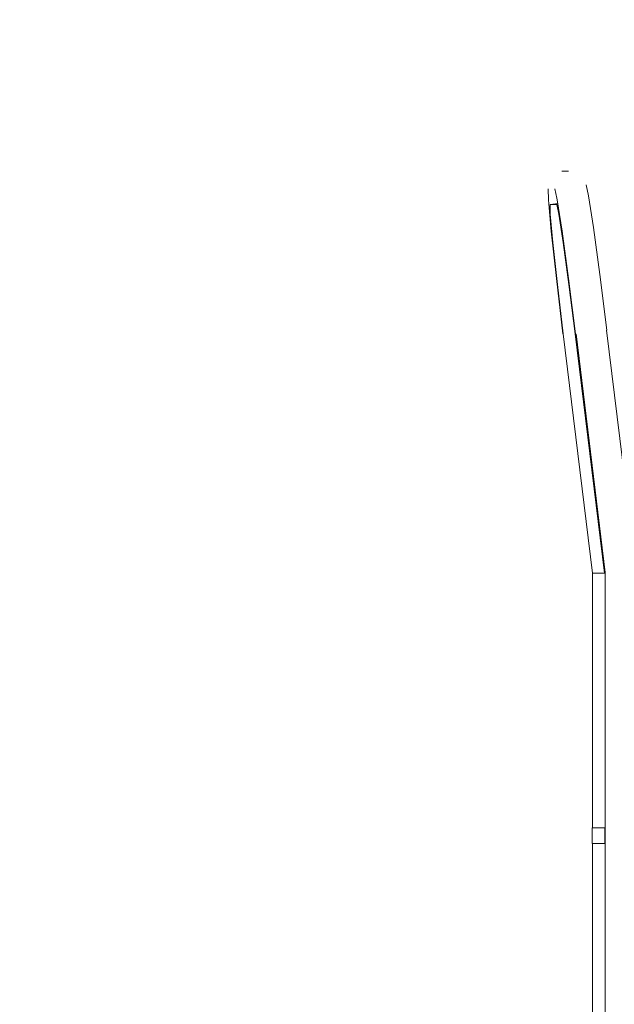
# Model space of a CAD drawing. Header units: millimetres. Extents: x -30280 to 100171, y -17460 to 4378.
# Tile 116 of 256: x 67280 to 67656, y -13188 to -12565. Entities that reach past the tile are written whole.
import ezdxf

# ---------------------------------------------------------------- set-up
doc = ezdxf.new("R2010")
doc.units = ezdxf.units.MM
doc.header["$MEASUREMENT"] = 0
doc.linetypes.add('Wipeout_Contour', pattern=[1000, 0, -1000])
doc.layers.add('Nuevo_09_EI_Mobiliari general', color=7, linetype='Continuous')
doc.layers.add('Nuevo_Ventanas Archicad', color=7, linetype='Continuous')
doc.layers.add('Nuevo_09_EI_Mobiliari general_Pluma_Nº__1', color=7, linetype='Continuous', lineweight=5)

# ---------------------------------------------------------------- blocks, each defined once
blk = doc.blocks.new('Elem Sección_267_3', base_point=(91863.52, -13459.98))
at = {"color": 254, "linetype": 'Wipeout_Contour', "lineweight": 0, "ltscale": 16159881.49324171}
blk.add_wipeout([(65040.03, -11399.98), (65040.03, -13409.98), (65787.04, -13409.98), (65787.04, -13085.98), (65786.83, -13085.98), (65786.83, -13075.98), (65787.04, -13075.98), (65787.04, -12914.54), (65768.54, -12763.8), (65768.33, -12763.82), (65764.16, -12728.69), (65760.92, -12698.9), (65759.09, -12679), (65758.96, -12672.01), (65759.07, -12670.89), (65758.94, -12669.77), (65759.3, -12668.7), (65759.41, -12667.58), (65760, -12666.62), (65760.37, -12665.56), (65761.15, -12664.75), (65761.74, -12663.79), (65762.69, -12663.18), (65763.48, -12662.38), (65764.54, -12661.99), (65765.49, -12661.39), (65766.61, -12661.25), (65767.66, -12660.87), (65769.72, -12660.87), (65769.9, -12660.84), (65769.97, -12660.87), (65771.87, -12660.87), (65772.99, -12660.98), (65774.11, -12660.84), (65775.18, -12661.21), (65776.3, -12661.32), (65777.26, -12661.91), (65778.32, -12662.27), (65779.13, -12663.06), (65780.09, -12663.65), (65780.7, -12664.6), (65781.5, -12665.39), (65781.88, -12666.45), (65782.49, -12667.39), (65782.63, -12668.51), (65783.01, -12669.57), (65784.6, -12676.56), (65787.65, -12696.46), (65791.72, -12726.25), (65796.18, -12761.38), (65795.98, -12761.41), (65814.26, -12910.31), (65814.31, -12910.3), (65814.4, -12910.3), (65814.63, -12913.93), (65814.63, -13059.98), (66062.2, -13059.98), (66062.2, -12734.98), (66027.2, -12734.98), (66027.2, -12709.98), (66677.2, -12709.98), (66677.2, -12734.98), (66642.2, -12734.98), (66642.2, -13059.98), (66889.78, -13059.98), (66889.78, -12913.93), (66890, -12910.3), (66890.09, -12910.3), (66890.15, -12910.31), (66908.43, -12761.41), (66908.23, -12761.38), (66912.69, -12726.25), (66916.75, -12696.46), (66919.81, -12676.56), (66921.4, -12669.57), (66921.78, -12668.51), (66921.92, -12667.39), (66922.52, -12666.45), (66922.91, -12665.39), (66923.71, -12664.6), (66924.32, -12663.65), (66925.28, -12663.06), (66926.08, -12662.27), (66927.15, -12661.91), (66928.11, -12661.32), (66929.23, -12661.21), (66930.3, -12660.84), (66931.42, -12660.98), (66932.54, -12660.87), (66934.44, -12660.87), (66934.5, -12660.84), (66934.69, -12660.87), (66936.74, -12660.87), (66937.8, -12661.25), (66938.92, -12661.39), (66939.87, -12661.99), (66940.93, -12662.38), (66941.72, -12663.18), (66942.66, -12663.79), (66943.25, -12664.75), (66944.04, -12665.56), (66944.4, -12666.62), (66944.99, -12667.58), (66945.11, -12668.7), (66945.47, -12669.77), (66945.33, -12670.89), (66945.45, -12672.01), (66945.32, -12679), (66943.49, -12698.9), (66940.24, -12728.69), (66936.07, -12763.82), (66935.87, -12763.8), (66917.37, -12914.54), (66917.37, -13075.98), (66917.57, -13075.98), (66917.57, -13085.98), (66917.37, -13085.98), (66917.37, -13409.98), (67642.15, -13409.98), (67642.15, -13085.98), (67641.94, -13085.98), (67641.94, -13075.98), (67642.15, -13075.98), (67642.15, -12914.54), (67623.64, -12763.8), (67623.44, -12763.82), (67619.27, -12728.69), (67616.03, -12698.9), (67614.2, -12679), (67614.07, -12672.01), (67614.18, -12670.89), (67614.04, -12669.77), (67614.4, -12668.7), (67614.52, -12667.58), (67615.11, -12666.62), (67615.47, -12665.56), (67616.26, -12664.75), (67616.85, -12663.79), (67617.8, -12663.18), (67618.59, -12662.38), (67619.65, -12661.99), (67620.59, -12661.39), (67621.71, -12661.25), (67622.77, -12660.87), (67624.83, -12660.87), (67625.01, -12660.84), (67625.08, -12660.87), (67626.98, -12660.87), (67628.1, -12660.98), (67629.21, -12660.84), (67630.28, -12661.21), (67631.4, -12661.32), (67632.36, -12661.91), (67633.43, -12662.27), (67634.23, -12663.06), (67635.19, -12663.65), (67635.8, -12664.6), (67636.61, -12665.39), (67636.99, -12666.45), (67637.6, -12667.39), (67637.73, -12668.51), (67638.12, -12669.57), (67639.7, -12676.56), (67642.76, -12696.46), (67646.83, -12726.25), (67651.28, -12761.38), (67651.08, -12761.41), (67669.36, -12910.31), (67669.42, -12910.3), (67669.51, -12910.3), (67669.73, -12913.93), (67669.73, -13059.98), (67917.31, -13059.98), (67917.31, -12734.98), (67882.31, -12734.98), (67882.31, -12709.98), (68532.31, -12709.98), (68532.31, -12734.98), (68497.31, -12734.98), (68497.31, -13059.98), (68744.89, -13059.98), (68744.89, -12913.93), (68745.11, -12910.3), (68745.2, -12910.3), (68745.26, -12910.31), (68763.54, -12761.41), (68763.33, -12761.38), (68767.79, -12726.25), (68771.86, -12696.46), (68774.92, -12676.56), (68776.5, -12669.57), (68776.88, -12668.51), (68777.02, -12667.39), (68777.63, -12666.45), (68778.01, -12665.39), (68778.82, -12664.6), (68779.43, -12663.65), (68780.39, -12663.06), (68781.19, -12662.27), (68782.26, -12661.91), (68783.22, -12661.32), (68784.34, -12661.21), (68785.4, -12660.84), (68786.52, -12660.98), (68787.64, -12660.87), (68789.54, -12660.87), (68789.61, -12660.84), (68789.79, -12660.87), (68791.85, -12660.87), (68792.91, -12661.25), (68794.03, -12661.39), (68794.97, -12661.99), (68796.03, -12662.38), (68796.82, -12663.18), (68797.77, -12663.79), (68798.36, -12664.75), (68799.15, -12665.56), (68799.51, -12666.62), (68800.1, -12667.58), (68800.21, -12668.7), (68800.58, -12669.77), (68800.44, -12670.89), (68800.55, -12672.01), (68800.42, -12679), (68798.59, -12698.9), (68795.35, -12728.69), (68791.18, -12763.82), (68790.98, -12763.8), (68772.47, -12914.54), (68772.47, -13075.98), (68772.68, -13075.98), (68772.68, -13085.98), (68772.47, -13085.98), (68772.47, -13409.98), (69099.33, -13409.98), (69099.33, -11399.98)], dxfattribs=at).dxf.layer = 'Nuevo_Ventanas Archicad'
blk = doc.blocks.new('Elem Sección_270_3', base_point=(91863.52, -13459.98))
at = {"color": 254, "linetype": 'Wipeout_Contour', "lineweight": 0, "ltscale": 275190.381965}
blk.add_wipeout([(67620.21, -12681.33), (67615.28, -12681.94), (67619.49, -12681.94), (67620.29, -12681.84)], dxfattribs=at).dxf.layer = 'Nuevo_09_EI_Mobiliari general'
at = {"color": 254, "linetype": 'Wipeout_Contour', "lineweight": 0, "ltscale": 344380.798704}
blk.add_wipeout([(67642.15, -13075.98), (67642.24, -13075.98), (67642.24, -12915.14), (67642.22, -12915.14), (67642.15, -12914.54)], dxfattribs=at).dxf.layer = 'Nuevo_09_EI_Mobiliari general'
at = {"color": 254, "linetype": 'Wipeout_Contour', "lineweight": 0, "ltscale": 551309.202963}
blk.add_wipeout([(67650.14, -13457.98), (67650.24, -13457.98), (67650.24, -12914.52), (67650.14, -12914.52), (67650.14, -13075.98), (67650.19, -13075.98), (67650.19, -13085.98), (67650.14, -13085.98)], dxfattribs=at).dxf.layer = 'Nuevo_09_EI_Mobiliari general'
at = {"color": 254, "linetype": 'Wipeout_Contour', "lineweight": 0, "ltscale": 275728.699588}
blk.add_wipeout([(67642.15, -13457.98), (67642.24, -13457.98), (67642.24, -13085.98), (67642.15, -13085.98)], dxfattribs=at).dxf.layer = 'Nuevo_09_EI_Mobiliari general'
at = {"color": 254, "linetype": 'Wipeout_Contour', "lineweight": 0, "ltscale": 275199.740872}
blk.add_wipeout([(67619.49, -12681.94), (67620.9, -12688.17), (67621.26, -12688.12), (67620.29, -12681.84)], dxfattribs=at).dxf.layer = 'Nuevo_09_EI_Mobiliari general'
at = {"color": 254, "linetype": 'Wipeout_Contour', "lineweight": 0, "ltscale": 275699.494965}
blk.add_wipeout([(67650.24, -13457.98), (67652.25, -13457.98), (67652.25, -12914.4), (67650.24, -12914.52)], dxfattribs=at).dxf.layer = 'Nuevo_09_EI_Mobiliari general'
at = {"color": 254, "linetype": 'Wipeout_Contour', "lineweight": 0, "ltscale": 344416.902578}
blk.add_wipeout([(67642.24, -13075.98), (67643.26, -13075.98), (67644.25, -13075.98), (67644.25, -12915.14), (67642.24, -12915.14)], dxfattribs=at).dxf.layer = 'Nuevo_09_EI_Mobiliari general'
at = {"color": 254, "linetype": 'Wipeout_Contour', "lineweight": 0, "ltscale": 344630.139286}
blk.add_wipeout([(67642.24, -13457.98), (67644.25, -13457.98), (67644.25, -13085.98), (67643.26, -13085.98), (67642.24, -13085.98)], dxfattribs=at).dxf.layer = 'Nuevo_09_EI_Mobiliari general'
at = {"color": 254, "linetype": 'Wipeout_Contour', "lineweight": 0, "ltscale": 344021.185658}
blk.add_wipeout([(67620.9, -12688.17), (67623.63, -12705.92), (67623.87, -12705.89), (67622.91, -12698.9), (67621.26, -12688.12)], dxfattribs=at).dxf.layer = 'Nuevo_09_EI_Mobiliari general'
at = {"color": 254, "linetype": 'Wipeout_Contour', "lineweight": 0, "ltscale": 275710.324867}
blk.add_wipeout([(67652.25, -13457.98), (67655.78, -13457.98), (67655.78, -12914.19), (67652.25, -12914.4)], dxfattribs=at).dxf.layer = 'Nuevo_09_EI_Mobiliari general'
at = {"color": 254, "linetype": 'Wipeout_Contour', "lineweight": 0, "ltscale": 275532.198631}
blk.add_wipeout([(67644.25, -13075.98), (67647.79, -13075.98), (67647.79, -12915.14), (67644.25, -12915.14)], dxfattribs=at).dxf.layer = 'Nuevo_09_EI_Mobiliari general'
at = {"color": 254, "linetype": 'Wipeout_Contour', "lineweight": 0, "ltscale": 275743.718198}
blk.add_wipeout([(67644.25, -13457.98), (67647.79, -13457.98), (67647.79, -13085.98), (67644.25, -13085.98)], dxfattribs=at).dxf.layer = 'Nuevo_09_EI_Mobiliari general'
at = {"color": 254, "linetype": 'Wipeout_Contour', "lineweight": 0, "ltscale": 344059.287386}
blk.add_wipeout([(67623.63, -12705.92), (67627.26, -12732.48), (67627.46, -12732.46), (67626.98, -12728.69), (67623.87, -12705.89)], dxfattribs=at).dxf.layer = 'Nuevo_09_EI_Mobiliari general'
at = {"color": 254, "linetype": 'Wipeout_Contour', "lineweight": 0, "ltscale": 275725.681534}
blk.add_wipeout([(67655.78, -13457.98), (67660.14, -13457.98), (67660.14, -12913.93), (67655.78, -12913.93)], dxfattribs=at).dxf.layer = 'Nuevo_09_EI_Mobiliari general'
at = {"color": 254, "linetype": 'Wipeout_Contour', "lineweight": 0, "ltscale": 344414.927275}
blk.add_wipeout([(67647.79, -12915.14), (67647.79, -13075.98), (67650.14, -13075.98), (67650.14, -12915.1), (67649.81, -12915.14)], dxfattribs=at).dxf.layer = 'Nuevo_09_EI_Mobiliari general'
at = {"color": 254, "linetype": 'Wipeout_Contour', "lineweight": 0, "ltscale": 275755.287925}
blk.add_wipeout([(67650.14, -13085.98), (67647.79, -13085.98), (67647.79, -13457.98), (67650.14, -13457.98)], dxfattribs=at).dxf.layer = 'Nuevo_09_EI_Mobiliari general'
at = {"color": 254, "linetype": 'Wipeout_Contour', "lineweight": 0, "ltscale": 344220.857903}
blk.add_wipeout([(67631.64, -12763.8), (67650.14, -12914.52), (67650.24, -12914.52), (67631.73, -12763.79), (67631.71, -12763.79)], dxfattribs=at).dxf.layer = 'Nuevo_09_EI_Mobiliari general'
at = {"color": 254, "linetype": 'Wipeout_Contour', "lineweight": 0, "ltscale": 275596.377107}
blk.add_wipeout([(67641.94, -13075.98), (67641.94, -13085.98), (67649.94, -13085.98), (67649.94, -13075.98)], dxfattribs=at).dxf.layer = 'Nuevo_09_EI_Mobiliari general'
at = {"layer": 'Nuevo_09_EI_Mobiliari general_Pluma_Nº__1', "color": 7, "linetype": 'Continuous', "lineweight": 5}
for p, q in [((67641.94, -13085.98), (67641.94, -13075.98)), ((67642.15, -13457.98), (67642.15, -13085.98))]:
    blk.add_line(p, q, dxfattribs=at)
at = {"color": 254, "linetype": 'Wipeout_Contour', "lineweight": 0, "ltscale": 413052.125065}
blk.add_wipeout([(67631.73, -12763.79), (67650.24, -12914.52), (67652.25, -12914.4), (67633.73, -12763.55), (67632.51, -12763.7), (67632.24, -12763.73)], dxfattribs=at).dxf.layer = 'Nuevo_09_EI_Mobiliari general'
at = {"color": 254, "linetype": 'Wipeout_Contour', "lineweight": 0, "ltscale": 275612.577008}
blk.add_wipeout([(67650.19, -13075.98), (67649.94, -13075.98), (67649.94, -13085.98), (67650.19, -13085.98)], dxfattribs=at).dxf.layer = 'Nuevo_09_EI_Mobiliari general'
at = {"layer": 'Nuevo_09_EI_Mobiliari general_Pluma_Nº__1', "color": 7, "linetype": 'Continuous', "lineweight": 5}
for p, q in [((67641.94, -13075.98), (67649.94, -13075.98)), ((67649.94, -13075.98), (67650.19, -13075.98)), ((67649.94, -13085.98), (67649.94, -13075.98)), ((67650.19, -13075.98), (67650.19, -13085.98)), ((67641.94, -13085.98), (67649.94, -13085.98)), ((67649.94, -13085.98), (67650.19, -13085.98)), ((67650.14, -13457.98), (67650.14, -13085.98))]:
    blk.add_line(p, q, dxfattribs=at)
at = {"color": 254, "linetype": 'Wipeout_Contour', "lineweight": 0, "ltscale": 275409.600193}
blk.add_wipeout([(67655.78, -12914.19), (67637.24, -12763.13), (67633.73, -12763.55), (67652.25, -12914.4)], dxfattribs=at).dxf.layer = 'Nuevo_09_EI_Mobiliari general'
at = {"color": 254, "linetype": 'Wipeout_Contour', "lineweight": 0, "ltscale": 206477.856254}
blk.add_wipeout([(67632.24, -12763.73), (67631.71, -12763.79), (67631.73, -12763.79)], dxfattribs=at).dxf.layer = 'Nuevo_09_EI_Mobiliari general'
at = {"color": 254, "linetype": 'Wipeout_Contour', "lineweight": 0, "ltscale": 344301.820649}
blk.add_wipeout([(67641.57, -12762.6), (67637.24, -12763.13), (67655.78, -12914.19), (67655.78, -12913.93), (67660.14, -12913.93)], dxfattribs=at).dxf.layer = 'Nuevo_09_EI_Mobiliari general'
at = {"color": 254, "linetype": 'Wipeout_Contour', "lineweight": 0, "ltscale": 275281.493}
blk.add_wipeout([(67627.26, -12732.48), (67631.23, -12763.82), (67631.44, -12763.8), (67627.46, -12732.46)], dxfattribs=at).dxf.layer = 'Nuevo_09_EI_Mobiliari general'
at = {"color": 254, "linetype": 'Wipeout_Contour', "lineweight": 0, "ltscale": 344321.26514}
blk.add_wipeout([(67645.85, -12762.07), (67641.57, -12762.6), (67660.14, -12913.93), (67659.92, -12911.5), (67664.13, -12910.98)], dxfattribs=at).dxf.layer = 'Nuevo_09_EI_Mobiliari general'
at = {"color": 254, "linetype": 'Wipeout_Contour', "lineweight": 0, "ltscale": 344339.422063}
blk.add_wipeout([(67645.85, -12762.07), (67664.13, -12910.98), (67664.28, -12910.96), (67667.53, -12910.55), (67649.25, -12761.65)], dxfattribs=at).dxf.layer = 'Nuevo_09_EI_Mobiliari general'
at = {"color": 254, "linetype": 'Wipeout_Contour', "lineweight": 0, "ltscale": 482040.592422}
blk.add_wipeout([(67649.25, -12761.65), (67667.53, -12910.55), (67667.68, -12910.54), (67669.36, -12910.32), (67651.08, -12761.41), (67650.62, -12761.47), (67650.39, -12761.5)], dxfattribs=at).dxf.layer = 'Nuevo_09_EI_Mobiliari general'
at = {"color": 254, "linetype": 'Wipeout_Contour', "lineweight": 0, "ltscale": 206531.567923}
blk.add_wipeout([(67650.62, -12761.47), (67651.08, -12761.41), (67651.06, -12761.41)], dxfattribs=at).dxf.layer = 'Nuevo_09_EI_Mobiliari general'
at = {"color": 254, "linetype": 'Wipeout_Contour', "lineweight": 0, "ltscale": 481917.038735}
blk.add_wipeout([(67631.23, -12763.82), (67649.81, -12915.14), (67650.14, -12915.1), (67650.14, -12914.52), (67631.64, -12763.8), (67631.44, -12763.82), (67631.44, -12763.8)], dxfattribs=at).dxf.layer = 'Nuevo_09_EI_Mobiliari general'
at = {"color": 254, "linetype": 'Wipeout_Contour', "lineweight": 0, "ltscale": 275423.243946}
blk.add_wipeout([(67651.06, -12761.41), (67651.08, -12761.41), (67669.36, -12910.31), (67651.08, -12761.41)], dxfattribs=at).dxf.layer = 'Nuevo_09_EI_Mobiliari general'
at = {"color": 254, "linetype": 'Wipeout_Contour', "lineweight": 0, "ltscale": 825800.869909}
blk.add_wipeout([(67615.28, -12681.94), (67615.4, -12688.17), (67617.03, -12705.92), (67619.93, -12732.48), (67623.64, -12763.82), (67642.22, -12915.14), (67649.81, -12915.14), (67631.23, -12763.82), (67627.26, -12732.48), (67623.63, -12705.92), (67620.9, -12688.17), (67619.49, -12681.94)], dxfattribs=at).dxf.layer = 'Nuevo_09_EI_Mobiliari general'
at = {"layer": 'Nuevo_09_EI_Mobiliari general_Pluma_Nº__1', "color": 7, "linetype": 'Continuous', "lineweight": 5}
for p, q in [((67642.15, -13075.98), (67642.15, -12914.54)), ((67650.14, -13075.98), (67650.14, -12914.52)), ((67649.81, -12915.14), (67642.22, -12915.14)), ((67649.81, -12915.14), (67650.14, -12915.1))]:
    blk.add_line(p, q, dxfattribs=at)
at = {"color": 254, "linetype": 'Wipeout_Contour', "lineweight": 0, "ltscale": 275281.155807}
blk.add_wipeout([(67627.84, -12726.92), (67626.98, -12728.69), (67631.44, -12763.82), (67632.51, -12763.7)], dxfattribs=at).dxf.layer = 'Nuevo_09_EI_Mobiliari general'
at = {"color": 254, "linetype": 'Wipeout_Contour', "lineweight": 0, "ltscale": 275239.424152}
blk.add_wipeout([(67622.91, -12698.9), (67626.98, -12728.69), (67627.84, -12726.92), (67623.58, -12695.73)], dxfattribs=at).dxf.layer = 'Nuevo_09_EI_Mobiliari general'
at = {"color": 254, "linetype": 'Wipeout_Contour', "lineweight": 0, "ltscale": 275206.311097}
blk.add_wipeout([(67619.85, -12679), (67622.91, -12698.9), (67623.58, -12695.73), (67620.38, -12674.9)], dxfattribs=at).dxf.layer = 'Nuevo_09_EI_Mobiliari general'
at = {"color": 254, "linetype": 'Wipeout_Contour', "lineweight": 0, "ltscale": 275287.707761}
blk.add_wipeout([(67627.84, -12726.92), (67632.51, -12763.7), (67635.33, -12763.36), (67630.5, -12725.26)], dxfattribs=at).dxf.layer = 'Nuevo_09_EI_Mobiliari general'
at = {"color": 254, "linetype": 'Wipeout_Contour', "lineweight": 0, "ltscale": 275186.81851}
blk.add_wipeout([(67618.27, -12672.01), (67619.85, -12679), (67620.38, -12674.9), (67618.72, -12667.58)], dxfattribs=at).dxf.layer = 'Nuevo_09_EI_Mobiliari general'
at = {"color": 254, "linetype": 'Wipeout_Contour', "lineweight": 0, "ltscale": 275244.255572}
blk.add_wipeout([(67623.58, -12695.73), (67627.84, -12726.92), (67630.5, -12725.26), (67626.09, -12692.95)], dxfattribs=at).dxf.layer = 'Nuevo_09_EI_Mobiliari general'
at = {"color": 254, "linetype": 'Wipeout_Contour', "lineweight": 0, "ltscale": 275209.778185}
blk.add_wipeout([(67620.38, -12674.9), (67623.58, -12695.73), (67626.09, -12692.95), (67622.77, -12671.37)], dxfattribs=at).dxf.layer = 'Nuevo_09_EI_Mobiliari general'
at = {"color": 254, "linetype": 'Wipeout_Contour', "lineweight": 0, "ltscale": 275300.200973}
blk.add_wipeout([(67630.5, -12725.26), (67635.33, -12763.36), (67639.35, -12762.87), (67634.43, -12724.04)], dxfattribs=at).dxf.layer = 'Nuevo_09_EI_Mobiliari general'
at = {"color": 254, "linetype": 'Wipeout_Contour', "lineweight": 0, "ltscale": 344057.685168}
blk.add_wipeout([(67619.27, -12728.69), (67623.44, -12763.82), (67623.64, -12763.8), (67619.93, -12732.48), (67619.55, -12729.02)], dxfattribs=at).dxf.layer = 'Nuevo_09_EI_Mobiliari general'
at = {"layer": 'Nuevo_09_EI_Mobiliari general_Pluma_Nº__1', "color": 7, "linetype": 'Continuous', "lineweight": 5}
for p, q in [((67623.64, -12763.82), (67619.93, -12732.48)), ((67627.26, -12732.48), (67631.23, -12763.82))]:
    blk.add_line(p, q, dxfattribs=at)
at = {"color": 254, "linetype": 'Wipeout_Contour', "lineweight": 0, "ltscale": 275189.482318}
blk.add_wipeout([(67618.72, -12667.58), (67620.38, -12674.9), (67622.77, -12671.37), (67621.05, -12663.79)], dxfattribs=at).dxf.layer = 'Nuevo_09_EI_Mobiliari general'
at = {"color": 254, "linetype": 'Wipeout_Contour', "lineweight": 0, "ltscale": 275255.560326}
blk.add_wipeout([(67626.09, -12692.95), (67630.5, -12725.26), (67634.43, -12724.04), (67629.93, -12691.11)], dxfattribs=at).dxf.layer = 'Nuevo_09_EI_Mobiliari general'
at = {"color": 254, "linetype": 'Wipeout_Contour', "lineweight": 0, "ltscale": 344011.610557}
blk.add_wipeout([(67616.03, -12698.9), (67619.27, -12728.69), (67619.55, -12729.02), (67617.03, -12705.92), (67616.47, -12699.82)], dxfattribs=at).dxf.layer = 'Nuevo_09_EI_Mobiliari general'
at = {"layer": 'Nuevo_09_EI_Mobiliari general_Pluma_Nº__1', "color": 7, "linetype": 'Continuous', "lineweight": 5}
for p, q in [((67619.93, -12732.48), (67617.03, -12705.92)), ((67623.44, -12763.82), (67619.27, -12728.69))]:
    blk.add_line(p, q, dxfattribs=at)
at = {"color": 254, "linetype": 'Wipeout_Contour', "lineweight": 0, "ltscale": 275220.141913}
blk.add_wipeout([(67622.77, -12671.37), (67626.09, -12692.95), (67629.93, -12691.11), (67626.55, -12669.11)], dxfattribs=at).dxf.layer = 'Nuevo_09_EI_Mobiliari general'
at = {"color": 254, "linetype": 'Wipeout_Contour', "lineweight": 0, "ltscale": 275316.156432}
blk.add_wipeout([(67634.43, -12724.04), (67639.35, -12762.87), (67643.77, -12762.33), (67638.84, -12723.49)], dxfattribs=at).dxf.layer = 'Nuevo_09_EI_Mobiliari general'
at = {"layer": 'Nuevo_09_EI_Mobiliari general_Pluma_Nº__1', "color": 7, "linetype": 'Continuous', "lineweight": 5}
blk.add_line((67631.44, -12763.82), (67626.98, -12728.69), dxfattribs=at)
at = {"color": 254, "linetype": 'Wipeout_Contour', "lineweight": 0, "ltscale": 275199.295155}
blk.add_wipeout([(67621.05, -12663.79), (67622.77, -12671.37), (67626.55, -12669.11), (67624.8, -12661.39)], dxfattribs=at).dxf.layer = 'Nuevo_09_EI_Mobiliari general'
at = {"color": 254, "linetype": 'Wipeout_Contour', "lineweight": 0, "ltscale": 275188.981696}
blk.add_wipeout([(67619.61, -12677.93), (67616.99, -12677.93), (67619.97, -12679.77), (67619.85, -12679)], dxfattribs=at).dxf.layer = 'Nuevo_09_EI_Mobiliari general'
at = {"color": 254, "linetype": 'Wipeout_Contour', "lineweight": 0, "ltscale": 275271.093866}
blk.add_wipeout([(67629.93, -12691.11), (67634.43, -12724.04), (67638.84, -12723.49), (67634.35, -12690.57)], dxfattribs=at).dxf.layer = 'Nuevo_09_EI_Mobiliari general'
at = {"layer": 'Nuevo_09_EI_Mobiliari general_Pluma_Nº__1', "color": 7, "linetype": 'Continuous', "lineweight": 5}
for p, q in [((67626.98, -12728.69), (67622.91, -12698.9)), ((67623.63, -12705.92), (67627.26, -12732.48))]:
    blk.add_line(p, q, dxfattribs=at)
at = {"color": 254, "linetype": 'Wipeout_Contour', "lineweight": 0, "ltscale": 275235.342096}
blk.add_wipeout([(67626.55, -12669.11), (67629.93, -12691.11), (67634.35, -12690.57), (67630.96, -12668.57)], dxfattribs=at).dxf.layer = 'Nuevo_09_EI_Mobiliari general'
at = {"color": 254, "linetype": 'Wipeout_Contour', "lineweight": 0, "ltscale": 343977.193887}
blk.add_wipeout([(67614.59, -12674.19), (67616.99, -12677.93), (67619.61, -12677.93), (67618.77, -12674.21), (67618.76, -12674.19)], dxfattribs=at).dxf.layer = 'Nuevo_09_EI_Mobiliari general'
at = {"color": 254, "linetype": 'Wipeout_Contour', "lineweight": 0, "ltscale": 275332.412686}
blk.add_wipeout([(67638.84, -12723.49), (67643.77, -12762.33), (67647.71, -12761.84), (67642.87, -12723.74)], dxfattribs=at).dxf.layer = 'Nuevo_09_EI_Mobiliari general'
at = {"layer": 'Nuevo_09_EI_Mobiliari general_Pluma_Nº__1', "color": 7, "linetype": 'Continuous', "lineweight": 5}
blk.add_line((67620.9, -12688.17), (67623.63, -12705.92), dxfattribs=at)
at = {"color": 254, "linetype": 'Wipeout_Contour', "lineweight": 0, "ltscale": 275214.301712}
blk.add_wipeout([(67624.8, -12661.39), (67626.55, -12669.11), (67630.96, -12668.57), (67629.21, -12660.84)], dxfattribs=at).dxf.layer = 'Nuevo_09_EI_Mobiliari general'
at = {"color": 254, "linetype": 'Wipeout_Contour', "lineweight": 0, "ltscale": 412764.262091}
blk.add_wipeout([(67618.25, -12669.77), (67614.04, -12669.77), (67614.59, -12674.19), (67618.76, -12674.19), (67618.27, -12672.01), (67618.39, -12670.89)], dxfattribs=at).dxf.layer = 'Nuevo_09_EI_Mobiliari general'
at = {"color": 254, "linetype": 'Wipeout_Contour', "lineweight": 0, "ltscale": 275287.782656}
blk.add_wipeout([(67634.35, -12690.57), (67638.84, -12723.49), (67642.87, -12723.74), (67638.46, -12691.43)], dxfattribs=at).dxf.layer = 'Nuevo_09_EI_Mobiliari general'
at = {"color": 254, "linetype": 'Wipeout_Contour', "lineweight": 0, "ltscale": 481557.543216}
blk.add_wipeout([(67614.04, -12669.77), (67618.25, -12669.77), (67618.61, -12668.7), (67618.72, -12667.58), (67619.31, -12666.62), (67619.68, -12665.56), (67615.47, -12665.56)], dxfattribs=at).dxf.layer = 'Nuevo_09_EI_Mobiliari general'
at = {"color": 254, "linetype": 'Wipeout_Contour', "lineweight": 0, "ltscale": 275252.370797}
blk.add_wipeout([(67630.96, -12668.57), (67634.35, -12690.57), (67638.46, -12691.43), (67635.15, -12669.85)], dxfattribs=at).dxf.layer = 'Nuevo_09_EI_Mobiliari general'
at = {"color": 254, "linetype": 'Wipeout_Contour', "lineweight": 0, "ltscale": 275345.749499}
blk.add_wipeout([(67642.87, -12723.74), (67647.71, -12761.84), (67650.39, -12761.5), (67645.72, -12724.72)], dxfattribs=at).dxf.layer = 'Nuevo_09_EI_Mobiliari general'
at = {"layer": 'Nuevo_09_EI_Mobiliari general_Pluma_Nº__1', "color": 7, "linetype": 'Continuous', "lineweight": 5}
blk.add_line((67642.22, -12915.14), (67623.64, -12763.82), dxfattribs=at)
at = {"color": 254, "linetype": 'Wipeout_Contour', "lineweight": 0, "ltscale": 481568.675014}
blk.add_wipeout([(67618.59, -12662.38), (67615.47, -12665.56), (67619.68, -12665.56), (67620.46, -12664.75), (67621.05, -12663.79), (67622, -12663.18), (67622.79, -12662.38)], dxfattribs=at).dxf.layer = 'Nuevo_09_EI_Mobiliari general'
at = {"color": 254, "linetype": 'Wipeout_Contour', "lineweight": 0, "ltscale": 275231.532012}
blk.add_wipeout([(67629.21, -12660.84), (67630.96, -12668.57), (67635.15, -12669.85), (67633.43, -12662.27)], dxfattribs=at).dxf.layer = 'Nuevo_09_EI_Mobiliari general'
at = {"color": 254, "linetype": 'Wipeout_Contour', "lineweight": 0, "ltscale": 206385.583548}
blk.add_wipeout([(67618.61, -12668.7), (67618.25, -12669.77), (67618.39, -12670.89)], dxfattribs=at).dxf.layer = 'Nuevo_09_EI_Mobiliari general'
at = {"color": 254, "linetype": 'Wipeout_Contour', "lineweight": 0, "ltscale": 275302.311005}
blk.add_wipeout([(67638.46, -12691.43), (67642.87, -12723.74), (67645.72, -12724.72), (67641.47, -12693.54)], dxfattribs=at).dxf.layer = 'Nuevo_09_EI_Mobiliari general'
at = {"color": 254, "linetype": 'Wipeout_Contour', "lineweight": 0, "ltscale": 481590.922568}
blk.add_wipeout([(67622.77, -12660.87), (67618.59, -12662.38), (67622.79, -12662.38), (67623.85, -12661.99), (67624.8, -12661.39), (67625.92, -12661.25), (67626.98, -12660.87)], dxfattribs=at).dxf.layer = 'Nuevo_09_EI_Mobiliari general'
at = {"color": 254, "linetype": 'Wipeout_Contour', "lineweight": 0, "ltscale": 206372.653296}
blk.add_wipeout([(67614.52, -12667.58), (67614.4, -12668.7), (67614.53, -12668.32)], dxfattribs=at).dxf.layer = 'Nuevo_09_EI_Mobiliari general'
at = {"color": 254, "linetype": 'Wipeout_Contour', "lineweight": 0, "ltscale": 275267.845172}
blk.add_wipeout([(67635.15, -12669.85), (67638.46, -12691.43), (67641.47, -12693.54), (67638.26, -12672.7)], dxfattribs=at).dxf.layer = 'Nuevo_09_EI_Mobiliari general'
at = {"color": 254, "linetype": 'Wipeout_Contour', "lineweight": 0, "ltscale": 275353.515926}
blk.add_wipeout([(67646.83, -12726.25), (67645.72, -12724.72), (67650.39, -12761.5), (67651.28, -12761.38)], dxfattribs=at).dxf.layer = 'Nuevo_09_EI_Mobiliari general'
at = {"layer": 'Nuevo_09_EI_Mobiliari general_Pluma_Nº__1', "color": 7, "linetype": 'Continuous', "lineweight": 5}
for p, q in [((67631.23, -12763.82), (67649.81, -12915.14)), ((67650.14, -12914.52), (67631.64, -12763.8)), ((67669.36, -12910.32), (67651.08, -12761.41)), ((67651.08, -12761.41), (67651.08, -12761.41))]:
    blk.add_line(p, q, dxfattribs=at)
at = {"color": 254, "linetype": 'Wipeout_Contour', "lineweight": 0, "ltscale": 206387.48691}
blk.add_wipeout([(67619.68, -12665.56), (67619.31, -12666.62), (67620.46, -12664.75)], dxfattribs=at).dxf.layer = 'Nuevo_09_EI_Mobiliari general'
at = {"color": 254, "linetype": 'Wipeout_Contour', "lineweight": 0, "ltscale": 275247.5642}
blk.add_wipeout([(67633.43, -12662.27), (67635.15, -12669.85), (67638.26, -12672.7), (67636.61, -12665.39)], dxfattribs=at).dxf.layer = 'Nuevo_09_EI_Mobiliari general'
at = {"color": 254, "linetype": 'Wipeout_Contour', "lineweight": 0, "ltscale": 206374.549141}
blk.add_wipeout([(67614.07, -12672.01), (67614.45, -12673.07), (67614.18, -12670.89)], dxfattribs=at).dxf.layer = 'Nuevo_09_EI_Mobiliari general'
at = {"color": 254, "linetype": 'Wipeout_Contour', "lineweight": 0, "ltscale": 275311.797276}
blk.add_wipeout([(67641.47, -12693.54), (67645.72, -12724.72), (67646.83, -12726.25), (67642.76, -12696.46)], dxfattribs=at).dxf.layer = 'Nuevo_09_EI_Mobiliari general'
at = {"layer": 'Nuevo_09_EI_Mobiliari general_Pluma_Nº__1', "color": 7, "linetype": 'Continuous', "lineweight": 5}
blk.add_line((67651.28, -12761.38), (67646.83, -12726.25), dxfattribs=at)
at = {"color": 254, "linetype": 'Wipeout_Contour', "lineweight": 0, "ltscale": 206394.661856}
blk.add_wipeout([(67622, -12663.18), (67623.85, -12661.99), (67622.79, -12662.38)], dxfattribs=at).dxf.layer = 'Nuevo_09_EI_Mobiliari general'
at = {"color": 254, "linetype": 'Wipeout_Contour', "lineweight": 0, "ltscale": 206373.798326}
blk.add_wipeout([(67615.11, -12666.62), (67614.52, -12667.58), (67614.53, -12668.32)], dxfattribs=at).dxf.layer = 'Nuevo_09_EI_Mobiliari general'
at = {"color": 254, "linetype": 'Wipeout_Contour', "lineweight": 0, "ltscale": 206381.195427}
blk.add_wipeout([(67616.38, -12676.98), (67615.19, -12675.14), (67615.58, -12676.2)], dxfattribs=at).dxf.layer = 'Nuevo_09_EI_Mobiliari general'
at = {"color": 254, "linetype": 'Wipeout_Contour', "lineweight": 0, "ltscale": 275278.696209}
blk.add_wipeout([(67638.26, -12672.7), (67641.47, -12693.54), (67642.76, -12696.46), (67639.7, -12676.56)], dxfattribs=at).dxf.layer = 'Nuevo_09_EI_Mobiliari general'
at = {"layer": 'Nuevo_09_EI_Mobiliari general_Pluma_Nº__1', "color": 7, "linetype": 'Continuous', "lineweight": 5}
blk.add_line((67646.83, -12726.25), (67642.76, -12696.46), dxfattribs=at)
at = {"color": 254, "linetype": 'Wipeout_Contour', "lineweight": 0, "ltscale": 206376.703221}
blk.add_wipeout([(67616.85, -12663.79), (67616.26, -12664.75), (67616.86, -12664.14)], dxfattribs=at).dxf.layer = 'Nuevo_09_EI_Mobiliari general'
at = {"color": 254, "linetype": 'Wipeout_Contour', "lineweight": 0, "ltscale": 206405.912943}
blk.add_wipeout([(67625.92, -12661.25), (67628.1, -12660.98), (67626.98, -12660.87)], dxfattribs=at).dxf.layer = 'Nuevo_09_EI_Mobiliari general'
at = {"color": 254, "linetype": 'Wipeout_Contour', "lineweight": 0, "ltscale": 275259.219033}
blk.add_wipeout([(67636.61, -12665.39), (67638.26, -12672.7), (67639.7, -12676.56), (67638.12, -12669.57)], dxfattribs=at).dxf.layer = 'Nuevo_09_EI_Mobiliari general'
at = {"color": 254, "linetype": 'Wipeout_Contour', "lineweight": 0, "ltscale": 206392.016554}
blk.add_wipeout([(67617.95, -12678.52), (67618.75, -12679.31), (67619.82, -12679.67)], dxfattribs=at).dxf.layer = 'Nuevo_09_EI_Mobiliari general'
at = {"layer": 'Nuevo_09_EI_Mobiliari general_Pluma_Nº__1', "color": 7, "linetype": 'Continuous', "lineweight": 5}
blk.add_line((67642.76, -12696.46), (67639.7, -12676.56), dxfattribs=at)
at = {"color": 254, "linetype": 'Wipeout_Contour', "lineweight": 0, "ltscale": 206385.986999}
blk.add_wipeout([(67620.59, -12661.39), (67619.65, -12661.99), (67620.6, -12661.65)], dxfattribs=at).dxf.layer = 'Nuevo_09_EI_Mobiliari general'
at = {"color": 254, "linetype": 'Wipeout_Contour', "lineweight": 0, "ltscale": 206399.407137}
blk.add_wipeout([(67625.01, -12660.84), (67624.83, -12660.87), (67625.01, -12660.87)], dxfattribs=at).dxf.layer = 'Nuevo_09_EI_Mobiliari general'
at = {"color": 254, "linetype": 'Wipeout_Contour', "lineweight": 0, "ltscale": 206418.91627}
blk.add_wipeout([(67630.28, -12661.21), (67632.36, -12661.91), (67631.4, -12661.32)], dxfattribs=at).dxf.layer = 'Nuevo_09_EI_Mobiliari general'
at = {"color": 254, "linetype": 'Wipeout_Contour', "lineweight": 0, "ltscale": 343990.737964}
blk.add_wipeout([(67619.82, -12679.67), (67618.75, -12679.31), (67618.8, -12681.5), (67620.21, -12681.33), (67619.97, -12679.77)], dxfattribs=at).dxf.layer = 'Nuevo_09_EI_Mobiliari general'
at = {"color": 254, "linetype": 'Wipeout_Contour', "lineweight": 0, "ltscale": 206378.940167}
blk.add_wipeout([(67617.8, -12663.18), (67616.85, -12663.79), (67616.86, -12664.14)], dxfattribs=at).dxf.layer = 'Nuevo_09_EI_Mobiliari general'
at = {"color": 254, "linetype": 'Wipeout_Contour', "lineweight": 0, "ltscale": 206400.625031}
blk.add_wipeout([(67625.08, -12660.87), (67625.01, -12660.84), (67625.01, -12660.87)], dxfattribs=at).dxf.layer = 'Nuevo_09_EI_Mobiliari general'
at = {"color": 254, "linetype": 'Wipeout_Contour', "lineweight": 0, "ltscale": 206431.141405}
blk.add_wipeout([(67635.19, -12663.65), (67634.23, -12663.06), (67635.8, -12664.6)], dxfattribs=at).dxf.layer = 'Nuevo_09_EI_Mobiliari general'
at = {"color": 254, "linetype": 'Wipeout_Contour', "lineweight": 0, "ltscale": 481569.254237}
blk.add_wipeout([(67616.38, -12676.98), (67615.58, -12676.2), (67615.68, -12681.89), (67618.8, -12681.5), (67618.75, -12679.31), (67617.95, -12678.52), (67616.99, -12677.93)], dxfattribs=at).dxf.layer = 'Nuevo_09_EI_Mobiliari general'
at = {"layer": 'Nuevo_09_EI_Mobiliari general_Pluma_Nº__1', "color": 7, "linetype": 'Continuous', "lineweight": 5}
blk.add_line((67622.91, -12698.9), (67619.85, -12679), dxfattribs=at)
at = {"color": 254, "linetype": 'Wipeout_Contour', "lineweight": 0, "ltscale": 206388.836468}
blk.add_wipeout([(67620.59, -12661.39), (67620.6, -12661.65), (67621.71, -12661.25)], dxfattribs=at).dxf.layer = 'Nuevo_09_EI_Mobiliari general'
at = {"color": 254, "linetype": 'Wipeout_Contour', "lineweight": 0, "ltscale": 206439.960081}
blk.add_wipeout([(67637.6, -12667.39), (67636.99, -12666.45), (67637.73, -12668.51)], dxfattribs=at).dxf.layer = 'Nuevo_09_EI_Mobiliari general'
at = {"color": 254, "linetype": 'Wipeout_Contour', "lineweight": 0, "ltscale": 481568.995375}
blk.add_wipeout([(67615.34, -12681.93), (67614.2, -12679), (67616.03, -12698.9), (67616.47, -12699.82), (67615.4, -12688.17), (67615.39, -12687.59), (67615.28, -12681.94)], dxfattribs=at).dxf.layer = 'Nuevo_09_EI_Mobiliari general'
at = {"layer": 'Nuevo_09_EI_Mobiliari general_Pluma_Nº__1', "color": 7, "linetype": 'Continuous', "lineweight": 5}
for p, q in [((67626.98, -12660.87), (67622.77, -12660.87)), ((67639.7, -12676.56), (67638.12, -12669.57)), ((67619.49, -12681.94), (67620.9, -12688.17)), ((67617.03, -12705.92), (67615.4, -12688.17)), ((67619.27, -12728.69), (67616.03, -12698.9))]:
    blk.add_line(p, q, dxfattribs=at)
at = {"color": 254, "linetype": 'Wipeout_Contour', "lineweight": 0, "ltscale": 550343.561657}
blk.add_wipeout([(67614.07, -12672.01), (67614.2, -12679), (67615.34, -12681.93), (67615.68, -12681.89), (67615.58, -12676.2), (67615.19, -12675.14), (67614.59, -12674.19), (67614.45, -12673.07)], dxfattribs=at).dxf.layer = 'Nuevo_09_EI_Mobiliari general'
at = {"layer": 'Nuevo_09_EI_Mobiliari general_Pluma_Nº__1', "color": 7, "linetype": 'Continuous', "lineweight": 5}
for p, q in [((67614.2, -12679), (67614.07, -12672.01)), ((67619.85, -12679), (67618.27, -12672.01)), ((67616.03, -12698.9), (67614.2, -12679)), ((67615.28, -12681.94), (67620.21, -12681.33)), ((67615.4, -12688.17), (67615.28, -12681.94)), ((67615.28, -12681.94), (67619.49, -12681.94))]:
    blk.add_line(p, q, dxfattribs=at)

msp = doc.modelspace()

# ---------------------------------------------------------------- block references
at = {"layer": 'Nuevo_Ventanas Archicad', "lineweight": 0}
msp.add_blockref('Elem Sección_267_3', (91863.52, -13459.98), dxfattribs=at)

# ---------------------------------------------------------------- next in the draw order: block references
at = {"layer": 'Nuevo_09_EI_Mobiliari general', "lineweight": 0}
msp.add_blockref('Elem Sección_270_3', (91863.52, -13459.98), dxfattribs=at)

doc.saveas('drawing.dxf')
